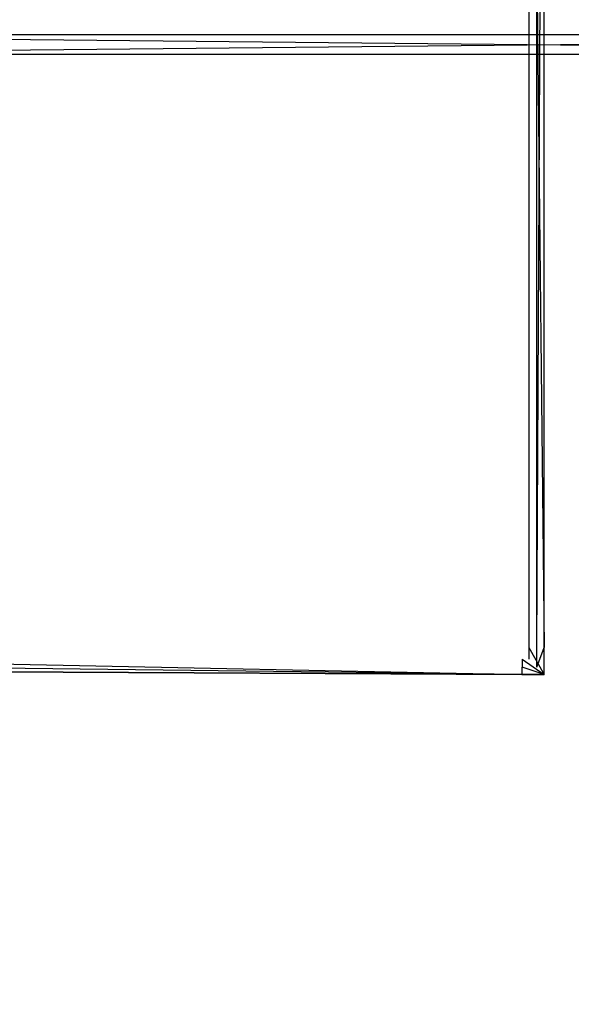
# Model space of a CAD drawing. Extents: x 0 to 0.418, y -0.27 to 0.
# Tile 28 of 83: x 0.019 to 0.029, y -0.034 to -0.015. Entities that reach past the tile are written whole.
import ezdxf

# ---------------------------------------------------------------- set-up
doc = ezdxf.new("R2010")
doc.units = 0
for name, color, linetype in [('L1_REGALELEMENT_0___REPLACEMTFO', 7, 'CONTINUOUS'), ('L4_KORPUS_1___REPLACEMTFOREMPTY', 7, 'CONTINUOUS'), ('L5_KORPUS_0___REPLACEMTFOREMPTY', 7, 'CONTINUOUS'), ('L6_EMO_FKT_RE_1___REPLACEMTFORE', 7, 'CONTINUOUS')]:
    doc.layers.add(name, color=color, linetype=linetype)

msp = doc.modelspace()

# ---------------------------------------------------------------- linework, layer by layer
at = {"layer": 'L1_REGALELEMENT_0___REPLACEMTFO', "color": 40}
for points, invisible_edges in [([(0.047932, -0.015765, 0.00825), (0.009553, -0.016133, 0.00825), (0.009553, -0.015765, 0.00825), (0.047932, -0.015765, 0.00825)], 13), ([(0.009553, -0.016133, 0.00825), (0.047932, -0.015765, 0.00825), (0.047932, -0.016133, 0.00825), (0.009553, -0.016133, 0.00825)], 14), ([(0.009553, -0.015765, 0.008606), (0.047932, -0.015765, 0.00825), (0.009553, -0.015765, 0.00825), (0.009553, -0.015765, 0.008606)], 13), ([(0.047932, -0.015765, 0.00825), (0.009553, -0.015765, 0.008606), (0.047932, -0.015765, 0.008606), (0.047932, -0.015765, 0.00825)], 14), ([(0.009553, -0.015765, 0.347976), (0.047932, -0.015765, 0.008606), (0.009553, -0.015765, 0.008606), (0.009553, -0.015765, 0.347976)], 13), ([(0.047932, -0.015765, 0.008606), (0.009553, -0.015765, 0.347976), (0.047932, -0.015765, 0.347976), (0.047932, -0.015765, 0.008606)], 14), ([(0.009553, -0.015765, 0.348212), (0.047932, -0.015765, 0.347976), (0.009553, -0.015765, 0.347976), (0.009553, -0.015765, 0.348212)], 13), ([(0.047932, -0.015765, 0.347976), (0.009553, -0.015765, 0.348212), (0.047932, -0.015765, 0.348212), (0.047932, -0.015765, 0.347976)], 14), ([(0.047932, -0.016133, 0.348212), (0.009553, -0.015765, 0.348212), (0.009553, -0.016133, 0.348212), (0.047932, -0.016133, 0.348212)], 13), ([(0.009553, -0.015765, 0.348212), (0.047932, -0.016133, 0.348212), (0.047932, -0.015765, 0.348212), (0.009553, -0.015765, 0.348212)], 14), ([(0.047932, -0.016133, 0.00825), (0.009553, -0.138817, 0.00825), (0.009553, -0.016133, 0.00825), (0.047932, -0.016133, 0.00825)], 13), ([(0.009553, -0.138817, 0.00825), (0.047932, -0.016133, 0.00825), (0.047932, -0.138817, 0.00825), (0.009553, -0.138817, 0.00825)], 14), ([(0.009553, -0.138817, 0.348212), (0.047932, -0.016133, 0.348212), (0.009553, -0.016133, 0.348212), (0.009553, -0.138817, 0.348212)], 13), ([(0.047932, -0.016133, 0.348212), (0.009553, -0.138817, 0.348212), (0.047932, -0.138748, 0.348212), (0.047932, -0.016133, 0.348212)], 14)]:
    msp.add_3dface(points, dxfattribs=dict(at, invisible_edges=invisible_edges))
at = {"layer": 'L4_KORPUS_1___REPLACEMTFOREMPTY', "color": 8, "invisible_edges": 15}
for points in [[(0.000906, -0.269344), (0.00091, -0.000749), (0.209, -0.269344), (0.000906, -0.269344)], [(0.00091, -0.00075, 0.007694), (0.000906, -0.269343, 0.007694), (0.209, -0.269343, 0.007694), (0.00091, -0.00075, 0.007694)], [(0.209, -0.269344), (0.00091, -0.000749), (0.209, -0.000749), (0.209, -0.269344)], [(0.00091, -0.00075, 0.007694), (0.209, -0.269343, 0.007694), (0.209, -0.00075, 0.007694), (0.00091, -0.00075, 0.007694)]]:
    msp.add_3dface(points, dxfattribs=at)
at = {"layer": 'L5_KORPUS_0___REPLACEMTFOREMPTY', "color": 8}
for points, invisible_edges in [([(0.00091, -0.000749, 0.356), (0.000906, -0.269344, 0.356), (0.209, -0.269344, 0.356), (0.00091, -0.000749, 0.356)], 15), ([(0.000906, -0.269343, 0.348306), (0.00091, -0.00075, 0.348306), (0.209, -0.269343, 0.348306), (0.000906, -0.269343, 0.348306)], 15), ([(0.00091, -0.000749, 0.356), (0.209, -0.269344, 0.356), (0.209, -0.000749, 0.356), (0.00091, -0.000749, 0.356)], 15), ([(0.209, -0.269343, 0.348306), (0.00091, -0.00075, 0.348306), (0.209, -0.00075, 0.348306), (0.209, -0.269343, 0.348306)], 11)]:
    msp.add_3dface(points, dxfattribs=dict(at, invisible_edges=invisible_edges))
at = {"layer": 'L6_EMO_FKT_RE_1___REPLACEMTFORE', "color": 8}
for points, invisible_edges in [([(0.009278, -0.027399, 0.007703), (0.018521, -0.000135, 0.007703), (0.028133, -0.027492, 0.007703), (0.009278, -0.027399, 0.007703)], 14), ([(0.028133, -0.027492, 0.007703), (0.018521, -0.000135, 0.007703), (0.027609, -0.000135, 0.007703), (0.028133, -0.027492, 0.007703)], 15), ([(0.028133, -0.027492, 0.007703), (0.027609, -0.000135, 0.007703), (0.028409, -0.000135, 0.007703), (0.028133, -0.027492, 0.007703)], 15), ([(0.028133, -0.027492, 0.007703), (0.028409, -0.000135, 0.007703), (0.028409, -0.027494, 0.007703), (0.028133, -0.027492, 0.007703)], 15), ([(0.028409, -0.027494, 0.007703), (0.028409, -0.000135, 0.007703), (0.028409, -0.000907, 0.007703), (0.028409, -0.027494, 0.007703)], 15), ([(0.018521, -0.000284, 0.348317), (0.009446, -0.02725, 0.348317), (0.028134, -0.027343, 0.348317), (0.018521, -0.000284, 0.348317)], 14), ([(0.018521, -0.000284, 0.348317), (0.028134, -0.027343, 0.348317), (0.027609, -0.000284, 0.348317), (0.018521, -0.000284, 0.348317)], 15), ([(0.027609, -0.000284, 0.348317), (0.028134, -0.027343, 0.348317), (0.02826, -0.000284, 0.348317), (0.027609, -0.000284, 0.348317)], 15), ([(0.02826, -0.000284, 0.348317), (0.028134, -0.027343, 0.348317), (0.02826, -0.027344, 0.348317), (0.02826, -0.000284, 0.348317)], 15), ([(0.02826, -0.000284, 0.348317), (0.02826, -0.027344, 0.348317), (0.02826, -0.027129, 0.348317), (0.02826, -0.000284, 0.348317)], 15), ([(0.02826, -0.000284, 0.348317), (0.02826, -0.027129, 0.348317), (0.02826, -0.000907, 0.348317), (0.02826, -0.000284, 0.348317)], 15), ([(0.028545, -0.027129, 0.348317), (0.02826, -0.000907, 0.348317), (0.02826, -0.027129, 0.348317), (0.028545, -0.027129, 0.348317)], 13), ([(0.02826, -0.000907, 0.348317), (0.028545, -0.027129, 0.348317), (0.028545, -0.000907, 0.348317), (0.02826, -0.000907, 0.348317)], 14), ([(0.028545, -0.000907, 0.007703), (0.028409, -0.027129, 0.007703), (0.028409, -0.000907, 0.007703), (0.028545, -0.000907, 0.007703)], 13), ([(0.028409, -0.027129, 0.007703), (0.028545, -0.000907, 0.007703), (0.028545, -0.027129, 0.007703), (0.028409, -0.027129, 0.007703)], 14), ([(0.028409, -0.027494, 0.007703), (0.028409, -0.000907, 0.007703), (0.028409, -0.027129, 0.007703), (0.028409, -0.027494, 0.007703)], 15), ([(0.028545, -0.000907, 0.007703), (0.028545, -0.027129, 0.007915), (0.028545, -0.027129, 0.007703), (0.028545, -0.000907, 0.007703)], 13), ([(0.028545, -0.027129, 0.007915), (0.028545, -0.000907, 0.007703), (0.028545, -0.000907, 0.007915), (0.028545, -0.027129, 0.007915)], 14), ([(0.028545, -0.000907, 0.007915), (0.028545, -0.027129, 0.347512), (0.028545, -0.027129, 0.007915), (0.028545, -0.000907, 0.007915)], 13), ([(0.028545, -0.027129, 0.347512), (0.028545, -0.000907, 0.007915), (0.028545, -0.000907, 0.347512), (0.028545, -0.027129, 0.347512)], 14), ([(0.028545, -0.000907, 0.347512), (0.028545, -0.027129, 0.348317), (0.028545, -0.027129, 0.347512), (0.028545, -0.000907, 0.347512)], 13), ([(0.028545, -0.027129, 0.348317), (0.028545, -0.000907, 0.347512), (0.028545, -0.000907, 0.348317), (0.028545, -0.027129, 0.348317)], 14), ([(0.028545, -0.027629, 0.348317), (0.02826, -0.027129, 0.348317), (0.02826, -0.027344, 0.348317), (0.028545, -0.027629, 0.348317)], 13), ([(0.02826, -0.027129, 0.348317), (0.028545, -0.027629, 0.348317), (0.028545, -0.027129, 0.348317), (0.02826, -0.027129, 0.348317)], 14), ([(0.028545, -0.027129, 0.007703), (0.028409, -0.027494, 0.007703), (0.028409, -0.027129, 0.007703), (0.028545, -0.027129, 0.007703)], 13), ([(0.028409, -0.027494, 0.007703), (0.028545, -0.027129, 0.007703), (0.028545, -0.027629, 0.007703), (0.028409, -0.027494, 0.007703)], 14), ([(0.028545, -0.027129, 0.007703), (0.028545, -0.027629, 0.007915), (0.028545, -0.027629, 0.007703), (0.028545, -0.027129, 0.007703)], 13), ([(0.028545, -0.027629, 0.007915), (0.028545, -0.027129, 0.007703), (0.028545, -0.027129, 0.007915), (0.028545, -0.027629, 0.007915)], 14), ([(0.028545, -0.027129, 0.007915), (0.028545, -0.027629, 0.347512), (0.028545, -0.027629, 0.007915), (0.028545, -0.027129, 0.007915)], 13), ([(0.028545, -0.027629, 0.347512), (0.028545, -0.027129, 0.007915), (0.028545, -0.027129, 0.347512), (0.028545, -0.027629, 0.347512)], 14), ([(0.028545, -0.027129, 0.347512), (0.028545, -0.027629, 0.348317), (0.028545, -0.027629, 0.347512), (0.028545, -0.027129, 0.347512)], 13), ([(0.028545, -0.027629, 0.348317), (0.028545, -0.027129, 0.347512), (0.028545, -0.027129, 0.348317), (0.028545, -0.027629, 0.348317)], 14), ([(0.028132, -0.027627, 0.348317), (0.009446, -0.02725, 0.348317), (0.009277, -0.027534, 0.348317), (0.028132, -0.027627, 0.348317)], 13), ([(0.009446, -0.02725, 0.348317), (0.028132, -0.027627, 0.348317), (0.028134, -0.027343, 0.348317), (0.009446, -0.02725, 0.348317)], 14), ([(0.028545, -0.027629, 0.348317), (0.028134, -0.027343, 0.348317), (0.028132, -0.027627, 0.348317), (0.028545, -0.027629, 0.348317)], 13), ([(0.028134, -0.027343, 0.348317), (0.028545, -0.027629, 0.348317), (0.02826, -0.027344, 0.348317), (0.028134, -0.027343, 0.348317)], 14), ([(0.009278, -0.027399, 0.007703), (0.028132, -0.027627, 0.007703), (0.009277, -0.027534, 0.007703), (0.009278, -0.027399, 0.007703)], 13), ([(0.028132, -0.027627, 0.007915), (0.009277, -0.027534, 0.007703), (0.028132, -0.027627, 0.007703), (0.028132, -0.027627, 0.007915)], 13), ([(0.009277, -0.027534, 0.007703), (0.028132, -0.027627, 0.007915), (0.009277, -0.027534, 0.007915), (0.009277, -0.027534, 0.007703)], 14), ([(0.028132, -0.027627, 0.347512), (0.009277, -0.027534, 0.007915), (0.028132, -0.027627, 0.007915), (0.028132, -0.027627, 0.347512)], 13), ([(0.009277, -0.027534, 0.007915), (0.028132, -0.027627, 0.347512), (0.009277, -0.027534, 0.347512), (0.009277, -0.027534, 0.007915)], 14), ([(0.028132, -0.027627, 0.348317), (0.009277, -0.027534, 0.347512), (0.028132, -0.027627, 0.347512), (0.028132, -0.027627, 0.348317)], 13), ([(0.009277, -0.027534, 0.347512), (0.028132, -0.027627, 0.348317), (0.009277, -0.027534, 0.348317), (0.009277, -0.027534, 0.347512)], 14), ([(0.028132, -0.027627, 0.007703), (0.009278, -0.027399, 0.007703), (0.028133, -0.027492, 0.007703), (0.028132, -0.027627, 0.007703)], 14), ([(0.028133, -0.027492, 0.007703), (0.028545, -0.027629, 0.007703), (0.028132, -0.027627, 0.007703), (0.028133, -0.027492, 0.007703)], 13), ([(0.028545, -0.027629, 0.007703), (0.028133, -0.027492, 0.007703), (0.028409, -0.027494, 0.007703), (0.028545, -0.027629, 0.007703)], 14), ([(0.028545, -0.027629, 0.007915), (0.028132, -0.027627, 0.007703), (0.028545, -0.027629, 0.007703), (0.028545, -0.027629, 0.007915)], 13), ([(0.028132, -0.027627, 0.007703), (0.028545, -0.027629, 0.007915), (0.028132, -0.027627, 0.007915), (0.028132, -0.027627, 0.007703)], 14), ([(0.028545, -0.027629, 0.347512), (0.028132, -0.027627, 0.007915), (0.028545, -0.027629, 0.007915), (0.028545, -0.027629, 0.347512)], 13), ([(0.028132, -0.027627, 0.007915), (0.028545, -0.027629, 0.347512), (0.028132, -0.027627, 0.347512), (0.028132, -0.027627, 0.007915)], 14), ([(0.028545, -0.027629, 0.348317), (0.028132, -0.027627, 0.347512), (0.028545, -0.027629, 0.347512), (0.028545, -0.027629, 0.348317)], 13), ([(0.028132, -0.027627, 0.347512), (0.028545, -0.027629, 0.348317), (0.028132, -0.027627, 0.348317), (0.028132, -0.027627, 0.347512)], 14)]:
    msp.add_3dface(points, dxfattribs=dict(at, invisible_edges=invisible_edges))

doc.saveas('drawing.dxf')
